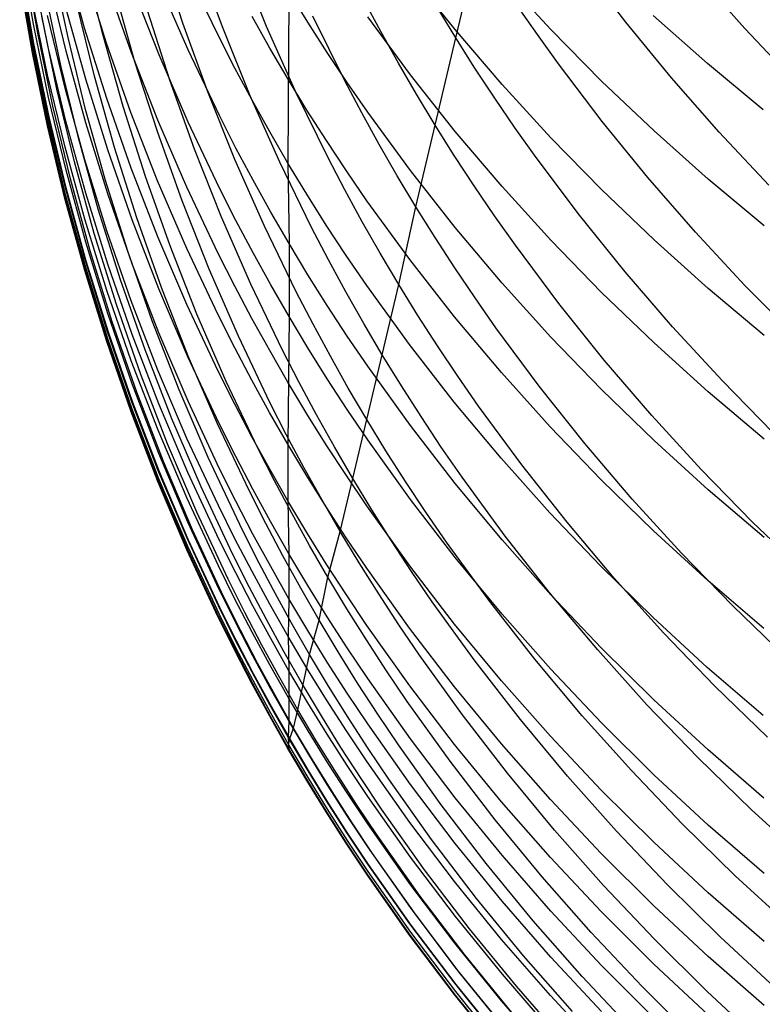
# Model space of a CAD drawing. Extents: x -383 to 1849, y -1185 to -529.
# Tile 220 of 256: x 193.56 to 198.43, y -1113.35 to -1106.9. Entities that reach past the tile are written whole.
import ezdxf

# ---------------------------------------------------------------- set-up
doc = ezdxf.new("R2010")
doc.units = 0
doc.layers.add('PREDEFINITO', color=7, linetype='CONTINUOUS')

msp = doc.modelspace()

# ---------------------------------------------------------------- linework, layer by layer
at = {"layer": 'PREDEFINITO'}
for p, q in [((193.6522, -1106.9277, 581.765), (193.5684, -1106.4439, 581.7486)), ((196.4197, -1107.0185, 545.5421), (196.5642, -1106.4101, 543.6903)), ((193.6798, -1106.9877, 570.8401), (193.5958, -1106.5052, 570.8804)), ((193.9871, -1106.9544, 592.7934), (193.8577, -1106.4879, 592.7218)), ((194.6309, -1106.923, 555.5569), (194.483, -1106.4688, 555.6624)), ((194.8942, -1106.9568, 553.5849), (194.7309, -1106.5095, 553.6964)), ((195.1803, -1106.9449, 551.6077), (195.0016, -1106.5056, 551.7247)), ((193.6457, -1107.0357, 579.9406), (193.5619, -1106.5522, 579.9338)), ((193.655, -1107.0559, 572.7129), (193.5711, -1106.5735, 572.7438)), ((193.8781, -1107.0153, 565.1694), (193.7781, -1106.54, 565.2361)), ((194.1078, -1107.0028, 561.3526), (193.9919, -1106.5341, 561.4358)), ((194.8638, -1107.0061, 602.2631), (194.6586, -1106.5776, 602.1536)), ((197.5337, -1106.9144, 541.4595), (197.2474, -1106.5402, 541.5852)), ((193.6452, -1107.1154, 576.357), (193.5614, -1106.6324, 576.3774)), ((193.6506, -1107.0969, 574.5519), (193.5666, -1106.6138, 574.5764)), ((193.6517, -1107.108, 578.1798), (193.568, -1106.6238, 578.1859)), ((193.7507, -1107.0877, 585.4379), (193.6518, -1106.608, 585.4045)), ((193.8658, -1107.1049, 589.116), (193.7516, -1106.6308, 589.0632)), ((194.1303, -1107.0527, 594.6725), (193.9855, -1106.5927, 594.5925)), ((196.4169, -1106.9641, 610.1896), (196.1233, -1106.5956, 610.0637)), ((197.0435, -1106.964, 612.2399), (196.7237, -1106.6171, 612.1137)), ((198.314, -1106.9564, 539.3635), (198.0013, -1106.602, 539.4853)), ((194.2912, -1107.1096, 596.5589), (194.1311, -1106.6565, 596.471)), ((194.4754, -1107.1305, 598.456), (194.3005, -1106.6845, 598.3604)), ((194.6656, -1107.0972, 600.3584), (194.4756, -1106.6596, 600.2556)), ((193.8315, -1107.2005, 567.043), (193.7316, -1106.724, 567.1008)), ((194.3172, -1107.1745, 559.3944), (194.1857, -1106.7112, 559.4849)), ((195.3265, -1106.7147, 606.097), (195.3198, -1107.8402, 602.4763)), ((195.4501, -1106.9158, 606.1569), (195.3265, -1106.7147, 606.097)), ((195.9287, -1106.9771, 547.587), (195.8178, -1106.7692, 547.6487)), ((193.7446, -1107.2599, 583.6022), (193.6456, -1106.7803, 583.5777)), ((193.9939, -1107.2896, 590.9867), (193.8643, -1106.8214, 590.9246)), ((194.0525, -1107.2694, 563.2251), (193.937, -1106.7986, 563.2997)), ((194.5454, -1107.2961, 557.428), (194.3984, -1106.8393, 557.5253)), ((196.4197, -1107.0185, 545.5421), (196.2973, -1106.8174, 545.6045)), ((196.9552, -1106.9972, 543.4996), (196.8212, -1106.8035, 543.5621)), ((193.8055, -1107.3555, 568.9197), (193.706, -1106.8772, 568.9686)), ((193.8586, -1107.3471, 587.2964), (193.7444, -1106.8726, 587.2537)), ((195.2004, -1107.085, 604.2344), (195.0844, -1106.8786, 604.1773)), ((195.6929, -1107.3003, 549.5106), (195.483, -1106.8767, 549.6292)), ((196.1232, -1107.2603, 608.262), (195.8434, -1106.8802, 608.1405)), ((198.0693, -1107.1865, 614.407), (197.7137, -1106.8718, 614.2854)), ((193.7511, -1107.4083, 581.7813), (193.6522, -1106.9277, 581.765)), ((194.1318, -1107.416, 592.8642), (193.9871, -1106.9544, 592.7934)), ((194.794, -1107.372, 555.4535), (194.6309, -1106.923, 555.5569)), ((195.0727, -1107.3983, 553.4757), (194.8942, -1106.9568, 553.5849)), ((195.3742, -1107.378, 551.4935), (195.1803, -1106.9449, 551.6077)), ((195.5774, -1107.1148, 606.2163), (195.4501, -1106.9158, 606.1569)), ((196.7238, -1107.3232, 610.3123), (196.4169, -1106.9641, 610.1896)), ((197.3757, -1107.3011, 612.3624), (197.0435, -1106.964, 612.2399)), ((197.8335, -1107.28, 541.3386), (197.5337, -1106.9144, 541.4595)), ((198.6394, -1107.3015, 539.2467), (198.314, -1106.9564, 539.3635)), ((193.779, -1107.467, 570.8002), (193.6798, -1106.9877, 570.8401)), ((193.9933, -1107.4868, 565.1037), (193.8781, -1107.0153, 565.1694)), ((194.239, -1107.4671, 561.2707), (194.1078, -1107.0028, 561.3526)), ((194.9721, -1107.2176, 602.3172), (194.8638, -1107.0061, 602.2631)), ((196.0435, -1107.1832, 547.5262), (195.9287, -1106.9771, 547.587)), ((196.2843, -1107.5896, 547.4074), (196.4197, -1107.0185, 545.5421)), ((196.5459, -1107.2175, 545.4807), (196.4197, -1107.0185, 545.5421)), ((197.0928, -1107.1888, 543.4382), (196.9552, -1106.9972, 543.4996)), ((193.7446, -1107.516, 579.9473), (193.6457, -1107.0357, 579.9406)), ((193.7498, -1107.5767, 574.5275), (193.6506, -1107.0969, 574.5519)), ((193.7542, -1107.5351, 572.6824), (193.655, -1107.0559, 572.7129)), ((193.8649, -1107.5635, 585.471), (193.7507, -1107.0877, 585.4379)), ((194.2904, -1107.5074, 594.7515), (194.1303, -1107.0527, 594.6725)), ((194.8708, -1107.5279, 600.4595), (194.6656, -1107.0972, 600.3584)), ((195.3203, -1107.2895, 604.291), (195.2004, -1107.085, 604.2344)), ((193.7442, -1107.5951, 576.3366), (193.6452, -1107.1154, 576.357)), ((193.7506, -1107.5888, 578.1738), (193.6517, -1107.108, 578.1798)), ((193.9952, -1107.5746, 589.1683), (193.8658, -1107.1049, 589.116)), ((194.4665, -1107.5568, 596.6456), (194.2912, -1107.1096, 596.5589)), ((194.6654, -1107.5701, 598.5501), (194.4754, -1107.1305, 598.456)), ((195.7084, -1107.3116, 606.2749), (195.5774, -1107.1148, 606.2163)), ((193.9465, -1107.6732, 566.9861), (193.8315, -1107.2005, 567.043)), ((194.4638, -1107.633, 559.3055), (194.3172, -1107.1745, 559.3944)), ((195.0842, -1107.4271, 602.3707), (194.9721, -1107.2176, 602.3172)), ((196.162, -1107.3874, 547.4663), (196.0435, -1107.1832, 547.5262)), ((196.6758, -1107.4144, 545.4204), (196.5459, -1107.2175, 545.4807)), ((197.3785, -1107.5654, 543.3186), (197.0928, -1107.1888, 543.4382)), ((198.4358, -1107.4907, 614.5245), (198.0693, -1107.1865, 614.407)), ((193.8588, -1107.7357, 583.6266), (193.7446, -1107.2599, 583.6022)), ((194.1387, -1107.7528, 591.0481), (193.9939, -1107.2896, 590.9867)), ((194.1832, -1107.7359, 563.1517), (194.0525, -1107.2694, 563.2251)), ((195.444, -1107.4917, 604.347), (195.3203, -1107.2895, 604.291)), ((196.4168, -1107.6312, 608.3806), (196.1232, -1107.2603, 608.262)), ((198.1465, -1107.6366, 541.2223), (197.8335, -1107.28, 541.3386)), ((193.9202, -1107.8301, 568.8714), (193.8055, -1107.3555, 568.9197)), ((193.988, -1107.8173, 587.3387), (193.8586, -1107.3471, 587.2964)), ((194.7075, -1107.7475, 557.3326), (194.5454, -1107.2961, 557.428)), ((195.8035, -1107.5095, 549.4525), (195.6929, -1107.3003, 549.5106)), ((195.8431, -1107.5062, 606.3329), (195.7084, -1107.3116, 606.2749)), ((197.0436, -1107.6726, 610.4316), (196.7238, -1107.3232, 610.3123)), ((197.7197, -1107.6281, 612.4814), (197.3757, -1107.3011, 612.3624)), ((193.8652, -1107.8851, 581.7974), (193.7511, -1107.4083, 581.7813)), ((194.2918, -1107.8722, 592.9341), (194.1318, -1107.416, 592.8642)), ((194.9723, -1107.8152, 555.3524), (194.794, -1107.372, 555.4535)), ((195.2663, -1107.8335, 553.3691), (195.0727, -1107.3983, 553.4757)), ((195.5832, -1107.8043, 551.3821), (195.3742, -1107.378, 551.4935)), ((196.2843, -1107.5896, 547.4074), (196.162, -1107.3874, 547.4663)), ((196.8093, -1107.6093, 545.361), (196.6758, -1107.4144, 545.4204)), ((193.8935, -1107.9423, 570.7609), (193.779, -1107.467, 570.8002)), ((194.3853, -1107.9267, 561.1902), (194.239, -1107.4671, 561.2707)), ((195.2001, -1107.6347, 602.4238), (195.0842, -1107.4271, 602.3707)), ((193.8588, -1107.9924, 579.954), (193.7446, -1107.516, 579.9473)), ((193.8685, -1108.0105, 572.6522), (193.7542, -1107.5351, 572.6824)), ((194.1237, -1107.954, 565.0389), (193.9933, -1107.4868, 565.1037)), ((194.4657, -1107.9562, 594.8294), (194.2904, -1107.5074, 594.7515)), ((194.9791, -1107.7405, 600.5094), (194.8708, -1107.5279, 600.4595)), ((195.5715, -1107.6919, 604.4023), (195.444, -1107.4917, 604.347)), ((195.9179, -1107.7167, 549.3952), (195.8035, -1107.5095, 549.4525)), ((196.1229, -1107.8886, 606.4469), (195.8431, -1107.5062, 606.3329)), ((193.8584, -1108.0709, 576.3165), (193.7442, -1107.5951, 576.3366)), ((193.8643, -1108.0527, 574.5034), (193.7498, -1107.5767, 574.5275)), ((193.8647, -1108.0658, 578.1679), (193.7506, -1107.5888, 578.1738)), ((193.9942, -1108.035, 585.5039), (193.8649, -1107.5635, 585.471)), ((194.1397, -1108.0394, 589.2201), (193.9952, -1107.5746, 589.1683)), ((194.657, -1107.9975, 596.731), (194.4665, -1107.5568, 596.6456)), ((194.8707, -1108.0027, 598.6428), (194.6654, -1107.5701, 598.5501)), ((196.1581, -1108.1254, 549.2832), (196.2843, -1107.5896, 547.4074)), ((196.4104, -1107.7897, 547.3493), (196.2843, -1107.5896, 547.4074)), ((196.9464, -1107.8021, 545.3027), (196.8093, -1107.6093, 545.361)), ((197.6778, -1107.9333, 543.2035), (197.3785, -1107.5654, 543.3186)), ((194.0768, -1108.1416, 566.93), (193.9465, -1107.6732, 566.9861)), ((194.6256, -1108.0861, 559.2183), (194.4638, -1107.633, 559.3055)), ((195.3198, -1107.8402, 602.4763), (195.2001, -1107.6347, 602.4238)), ((196.7237, -1107.9926, 608.4961), (196.4168, -1107.6312, 608.3806)), ((197.3757, -1108.0122, 610.5476), (197.0436, -1107.6726, 610.4316)), ((198.0751, -1107.9448, 612.5965), (197.7197, -1107.6281, 612.4814)), ((198.4722, -1107.984, 541.1109), (198.1465, -1107.6366, 541.2223)), ((193.9883, -1108.2071, 583.6508), (193.8588, -1107.7357, 583.6266)), ((194.3292, -1108.1975, 563.0796), (194.1832, -1107.7359, 563.1517)), ((195.0912, -1107.9511, 600.5588), (194.9791, -1107.7405, 600.5094)), ((195.7026, -1107.8898, 604.4571), (195.5715, -1107.6919, 604.4023)), ((196.0361, -1107.9221, 549.3387), (195.9179, -1107.7167, 549.3952)), ((194.2987, -1108.2106, 591.1088), (194.1387, -1107.7528, 591.0481)), ((194.8848, -1108.193, 557.2393), (194.7075, -1107.7475, 557.3326)), ((195.6933, -1108.0147, 551.3275), (195.5832, -1107.8043, 551.3821)), ((196.5402, -1107.9878, 547.2922), (196.4104, -1107.7897, 547.3493)), ((197.2311, -1108.1811, 545.1891), (196.9464, -1107.8021, 545.3027)), ((194.0501, -1108.3002, 568.8239), (193.9202, -1107.8301, 568.8714)), ((194.1327, -1108.2825, 587.3805), (193.988, -1107.8173, 587.3387)), ((194.467, -1108.3225, 593.0032), (194.2918, -1107.8722, 592.9341)), ((195.1657, -1108.2521, 555.2535), (194.9723, -1107.8152, 555.3524)), ((195.4751, -1108.2619, 553.2652), (195.2663, -1107.8335, 553.3691)), ((195.4433, -1108.0436, 602.5283), (195.3198, -1107.8402, 602.4763)), ((195.3198, -1107.8402, 602.4763), (195.3268, -1108.3662, 600.6563)), ((193.9946, -1108.3574, 581.8133), (193.8652, -1107.8851, 581.7974)), ((194.5468, -1108.3809, 561.1113), (194.3853, -1107.9267, 561.1902)), ((195.8374, -1108.0856, 604.5113), (195.7026, -1107.8898, 604.4571)), ((196.1581, -1108.1254, 549.2832), (196.0361, -1107.9221, 549.3387)), ((196.4166, -1108.2618, 606.5582), (196.1229, -1107.8886, 606.4469)), ((197.9903, -1108.2922, 543.0928), (197.6778, -1107.9333, 543.2035)), ((193.9883, -1108.4644, 579.9605), (193.8588, -1107.9924, 579.954)), ((194.0231, -1108.4133, 570.7221), (193.8935, -1107.9423, 570.7609)), ((194.2692, -1108.4164, 564.9753), (194.1237, -1107.954, 565.0389)), ((194.6562, -1108.3985, 594.9063), (194.4657, -1107.9562, 594.8294)), ((194.8628, -1108.4313, 596.8151), (194.657, -1107.9975, 596.731)), ((195.2071, -1108.1597, 600.6078), (195.0912, -1107.9511, 600.5588)), ((196.6736, -1108.1838, 547.2361), (196.5402, -1107.9878, 547.2922)), ((197.0434, -1108.3444, 608.6086), (196.7237, -1107.9926, 608.4961)), ((198.4415, -1108.2509, 612.7078), (198.0751, -1107.9448, 612.5965)), ((193.9939, -1108.5242, 574.4796), (193.8643, -1108.0527, 574.5034)), ((193.9941, -1108.5384, 578.162), (193.8647, -1108.0658, 578.1679)), ((193.9981, -1108.4816, 572.6224), (193.8685, -1108.0105, 572.6522)), ((194.1389, -1108.5015, 585.5363), (193.9942, -1108.035, 585.5039)), ((194.2995, -1108.4987, 589.2712), (194.1397, -1108.0394, 589.2201)), ((194.979, -1108.2161, 598.6885), (194.8707, -1108.0027, 598.6428)), ((195.5706, -1108.2448, 602.5797), (195.4433, -1108.0436, 602.5283)), ((195.8072, -1108.2233, 551.2737), (195.6933, -1108.0147, 551.3275)), ((197.7196, -1108.3415, 610.6601), (197.3757, -1108.0122, 610.5476)), ((193.9878, -1108.5424, 576.2966), (193.8584, -1108.0709, 576.3165)), ((194.8025, -1108.5334, 559.1329), (194.6256, -1108.0861, 559.2183)), ((196.1177, -1108.4703, 604.6177), (195.8374, -1108.0856, 604.5113)), ((196.0464, -1108.6344, 551.1685), (196.1581, -1108.1254, 549.2832)), ((196.2838, -1108.3267, 549.2285), (196.1581, -1108.1254, 549.2832)), ((194.2224, -1108.6051, 566.8748), (194.0768, -1108.1416, 566.93)), ((195.0773, -1108.6322, 557.1481), (194.8848, -1108.193, 557.2393)), ((195.3268, -1108.3662, 600.6563), (195.2071, -1108.1597, 600.6078)), ((196.8107, -1108.3776, 547.181), (196.6736, -1108.1838, 547.2361)), ((197.5294, -1108.5513, 545.0798), (197.2311, -1108.1811, 545.1891)), ((194.133, -1108.6736, 583.6747), (193.9883, -1108.2071, 583.6508)), ((194.4738, -1108.6625, 591.1687), (194.2987, -1108.2106, 591.1088)), ((194.4903, -1108.6537, 563.0088), (194.3292, -1108.1975, 563.0796)), ((195.0911, -1108.4277, 598.7338), (194.979, -1108.2161, 598.6885)), ((195.3743, -1108.6821, 555.1571), (195.1657, -1108.2521, 555.2535)), ((195.7016, -1108.4439, 602.6306), (195.5706, -1108.2448, 602.5797)), ((195.925, -1108.4299, 551.2207), (195.8072, -1108.2233, 551.2737)), ((194.1952, -1108.7654, 568.7771), (194.0501, -1108.3002, 568.8239)), ((194.2926, -1108.7423, 587.4219), (194.1327, -1108.2825, 587.3805)), ((194.6574, -1108.7663, 593.0712), (194.467, -1108.3225, 593.0032)), ((195.5851, -1108.4734, 553.2142), (195.4751, -1108.2619, 553.2652)), ((196.7235, -1108.6255, 606.6666), (196.4166, -1108.2618, 606.5582)), ((198.3154, -1108.6417, 542.9867), (197.9903, -1108.2922, 543.0928)), ((194.1392, -1108.8247, 581.8291), (193.9946, -1108.3574, 581.8133)), ((194.7235, -1108.8293, 561.034), (194.5468, -1108.3809, 561.1113)), ((195.4503, -1108.5706, 600.7043), (195.3268, -1108.3662, 600.6563)), ((195.3268, -1108.3662, 600.6563), (195.3268, -1108.8446, 598.8232)), ((196.4133, -1108.526, 549.1747), (196.2838, -1108.3267, 549.2285)), ((197.0953, -1108.7588, 547.0736), (196.8107, -1108.3776, 547.181)), ((197.3755, -1108.6862, 608.7178), (197.0434, -1108.3444, 608.6086)), ((198.075, -1108.6605, 610.769), (197.7196, -1108.3415, 610.6601)), ((194.168, -1108.8794, 570.6839), (194.0231, -1108.4133, 570.7221)), ((194.43, -1108.8734, 564.9128), (194.2692, -1108.4164, 564.9753)), ((194.862, -1108.8337, 594.9819), (194.6562, -1108.3985, 594.9063)), ((194.9714, -1108.6454, 596.8567), (194.8628, -1108.4313, 596.8151)), ((195.207, -1108.6372, 598.7787), (195.0911, -1108.4277, 598.7338)), ((195.8361, -1108.6407, 602.6809), (195.7016, -1108.4439, 602.6306)), ((196.0464, -1108.6344, 551.1685), (195.925, -1108.4299, 551.2207)), ((194.133, -1108.9315, 579.9671), (193.9883, -1108.4644, 579.9605)), ((194.1429, -1108.9477, 572.593), (193.9981, -1108.4816, 572.6224)), ((194.2987, -1108.9624, 585.5684), (194.1389, -1108.5015, 585.5363)), ((194.4745, -1108.952, 589.3217), (194.2995, -1108.4987, 589.2712)), ((195.699, -1108.6829, 553.164), (195.5851, -1108.4734, 553.2142)), ((196.4118, -1108.8457, 604.7216), (196.1177, -1108.4703, 604.6177)), ((194.1325, -1109.009, 576.2768), (193.9878, -1108.5424, 576.2966)), ((194.1388, -1108.9908, 574.456), (193.9939, -1108.5242, 574.4796)), ((194.1387, -1109.006, 578.1562), (193.9941, -1108.5384, 578.162)), ((194.9947, -1108.9742, 559.0494), (194.8025, -1108.5334, 559.1329)), ((195.5775, -1108.7728, 600.7517), (195.4503, -1108.5706, 600.7043)), ((196.5464, -1108.723, 549.1218), (196.4133, -1108.526, 549.1747)), ((197.8409, -1108.9123, 544.9746), (197.5294, -1108.5513, 545.0798)), ((194.3831, -1109.0632, 566.8206), (194.2224, -1108.6051, 566.8748)), ((195.0838, -1108.8575, 596.8978), (194.9714, -1108.6454, 596.8567)), ((195.2848, -1109.0644, 557.0591), (195.0773, -1108.6322, 557.1481)), ((195.3268, -1108.8446, 598.8232), (195.207, -1108.6372, 598.7787)), ((196.116, -1109.0275, 602.7798), (195.8361, -1108.6407, 602.6809)), ((195.9381, -1109.096, 553.0658), (196.0464, -1108.6344, 551.1685)), ((196.1717, -1108.8369, 551.1172), (196.0464, -1108.6344, 551.1685)), ((197.0433, -1108.9794, 606.7721), (196.7235, -1108.6255, 606.6666)), ((198.6527, -1108.9816, 542.8852), (198.3154, -1108.6417, 542.9867)), ((194.2929, -1109.1346, 583.6983), (194.133, -1108.6736, 583.6747)), ((194.6642, -1109.1077, 591.2278), (194.4738, -1108.6625, 591.1687)), ((194.6667, -1109.104, 562.9394), (194.4903, -1108.6537, 563.0088)), ((195.4843, -1108.8944, 555.1099), (195.3743, -1108.6821, 555.1571)), ((195.8166, -1108.8905, 553.1146), (195.699, -1108.6829, 553.164)), ((197.7194, -1109.0177, 608.8238), (197.3755, -1108.6862, 608.7178)), ((198.4413, -1108.9687, 610.8743), (198.075, -1108.6605, 610.769)), ((194.3556, -1109.2252, 568.7311), (194.1952, -1108.7654, 568.7771)), ((194.4677, -1109.196, 587.4627), (194.2926, -1108.7423, 587.4219)), ((194.8631, -1109.203, 593.1382), (194.6574, -1108.7663, 593.0712)), ((195.7084, -1108.9727, 600.7987), (195.5775, -1108.7728, 600.7517)), ((196.6832, -1108.918, 549.0698), (196.5464, -1108.723, 549.1218)), ((197.3936, -1109.1309, 546.9701), (197.0953, -1108.7588, 547.0736)), ((194.2989, -1109.2866, 581.8448), (194.1392, -1108.8247, 581.8291)), ((194.9154, -1109.2712, 560.9584), (194.7235, -1108.8293, 561.034)), ((194.9707, -1109.0486, 595.0192), (194.862, -1108.8337, 594.9819)), ((196.3006, -1109.0373, 551.0667), (196.1717, -1108.8369, 551.1172)), ((194.3282, -1109.3399, 570.6463), (194.168, -1108.8794, 570.6839)), ((194.606, -1109.3244, 564.8516), (194.43, -1108.8734, 564.9128)), ((195.2, -1109.0676, 596.9385), (195.0838, -1108.8575, 596.8978)), ((195.3268, -1108.8446, 598.8232), (195.3194, -1109.6811, 595.1291)), ((195.4503, -1109.0498, 598.8671), (195.3268, -1108.8446, 598.8232)), ((195.5981, -1109.1047, 555.0633), (195.4843, -1108.8944, 555.1099)), ((195.9381, -1109.096, 553.0658), (195.8166, -1108.8905, 553.1146)), ((196.7192, -1109.2117, 604.8229), (196.4118, -1108.8457, 604.7216)), ((194.2929, -1109.3931, 579.9735), (194.133, -1108.9315, 579.9671)), ((194.3029, -1109.4083, 572.5641), (194.1429, -1108.9477, 572.593)), ((194.4738, -1109.4174, 585.6001), (194.2987, -1108.9624, 585.5684)), ((194.6647, -1109.3987, 589.3715), (194.4745, -1108.952, 589.3217)), ((196.9672, -1109.3012, 548.9686), (196.6832, -1108.918, 549.0698)), ((198.165, -1109.2639, 544.8738), (197.8409, -1108.9123, 544.9746)), ((194.2924, -1109.4701, 576.2573), (194.1325, -1109.009, 576.2768)), ((194.2985, -1109.4681, 578.1504), (194.1387, -1109.006, 578.1562)), ((194.2989, -1109.452, 574.4328), (194.1388, -1108.9908, 574.456)), ((195.2019, -1109.408, 558.968), (194.9947, -1108.9742, 559.0494)), ((195.8429, -1109.1705, 600.8451), (195.7084, -1108.9727, 600.7987)), ((196.4096, -1109.405, 602.8763), (196.116, -1109.0275, 602.7798)), ((197.3755, -1109.3232, 606.8746), (197.0433, -1108.9794, 606.7721)), ((198.0748, -1109.3387, 608.9264), (197.7194, -1109.0177, 608.8238)), ((194.5591, -1109.5154, 566.7675), (194.3831, -1109.0632, 566.8206)), ((195.0831, -1109.2615, 595.0562), (194.9707, -1109.0486, 595.0192)), ((195.32, -1109.2757, 596.9789), (195.2, -1109.0676, 596.9385)), ((195.3943, -1109.2777, 557.0155), (195.2848, -1109.0644, 557.0591)), ((195.5775, -1109.2529, 598.9106), (195.4503, -1109.0498, 598.8671)), ((195.8369, -1109.5194, 554.9723), (195.9381, -1109.096, 553.0658)), ((196.0633, -1109.2994, 553.0179), (195.9381, -1109.096, 553.0658)), ((196.4332, -1109.2355, 551.017), (196.3006, -1109.0373, 551.0667)), ((194.4681, -1109.5896, 583.7216), (194.2929, -1109.1346, 583.6983)), ((194.8697, -1109.5459, 591.2859), (194.6642, -1109.1077, 591.2278)), ((194.8582, -1109.5478, 562.8716), (194.6667, -1109.104, 562.9394)), ((195.7156, -1109.3131, 555.0174), (195.5981, -1109.1047, 555.0633)), ((197.7051, -1109.4939, 546.8707), (197.3936, -1109.1309, 546.9701)), ((194.5311, -1109.6789, 568.686), (194.3556, -1109.2252, 568.7311)), ((194.6581, -1109.6433, 587.5029), (194.4677, -1109.196, 587.4627)), ((194.9716, -1109.4186, 593.1713), (194.8631, -1109.203, 593.1382)), ((196.1226, -1109.559, 600.9363), (195.8429, -1109.1705, 600.8451)), ((197.0395, -1109.5678, 604.9214), (196.7192, -1109.2117, 604.8229)), ((194.4739, -1109.7424, 581.8602), (194.2989, -1109.2866, 581.8448)), ((195.1225, -1109.7062, 560.8846), (194.9154, -1109.2712, 560.9584)), ((195.1993, -1109.4724, 595.0928), (195.0831, -1109.2615, 595.0562)), ((195.4439, -1109.4816, 597.0188), (195.32, -1109.2757, 596.9789)), ((195.5076, -1109.4891, 556.9725), (195.3943, -1109.2777, 557.0155)), ((195.7085, -1109.4537, 598.9536), (195.5775, -1109.2529, 598.9106)), ((196.5695, -1109.4315, 550.9682), (196.4332, -1109.2355, 551.017)), ((198.5013, -1109.6059, 544.7773), (198.165, -1109.2639, 544.8738)), ((194.5035, -1109.7944, 570.6094), (194.3282, -1109.3399, 570.6463)), ((194.7971, -1109.769, 564.7917), (194.606, -1109.3244, 564.8516)), ((195.8369, -1109.5194, 554.9723), (195.7156, -1109.3131, 555.0174)), ((196.1922, -1109.5007, 552.9707), (196.0633, -1109.2994, 553.0179)), ((197.2649, -1109.6755, 548.8711), (196.9672, -1109.3012, 548.9686)), ((197.7195, -1109.6568, 606.974), (197.3755, -1109.3232, 606.8746)), ((198.4411, -1109.649, 609.0256), (198.0748, -1109.3387, 608.9264)), ((194.468, -1109.8488, 579.9799), (194.2929, -1109.3931, 579.9735)), ((194.4782, -1109.863, 572.5356), (194.3029, -1109.4083, 572.5641)), ((194.6641, -1109.8657, 585.6314), (194.4738, -1109.4174, 585.6001)), ((194.87, -1109.8382, 589.4204), (194.6647, -1109.3987, 589.3715)), ((195.084, -1109.6322, 593.204), (194.9716, -1109.4186, 593.1713)), ((195.3112, -1109.6222, 558.9281), (195.2019, -1109.408, 558.968)), ((196.7166, -1109.7729, 602.9704), (196.4096, -1109.405, 602.8763)), ((194.4674, -1109.9252, 576.2381), (194.2924, -1109.4701, 576.2573)), ((194.4736, -1109.9241, 578.1447), (194.2985, -1109.4681, 578.1504)), ((194.4742, -1109.9071, 574.4099), (194.2989, -1109.452, 574.4328)), ((195.3194, -1109.6811, 595.1291), (195.1993, -1109.4724, 595.0928)), ((195.5714, -1109.6853, 597.0583), (195.4439, -1109.4816, 597.0188)), ((195.8431, -1109.6523, 598.9962), (195.7085, -1109.4537, 598.9536)), ((196.8524, -1109.8168, 550.8731), (196.5695, -1109.4315, 550.9682)), ((194.7503, -1109.961, 566.7155), (194.5591, -1109.5154, 566.7675)), ((195.065, -1109.9845, 562.8055), (194.8582, -1109.5478, 562.8716)), ((194.9782, -1109.7622, 591.3145), (194.8697, -1109.5459, 591.2859)), ((195.6246, -1109.6985, 556.9302), (195.5076, -1109.4891, 556.9725)), ((195.7454, -1109.9059, 556.8884), (195.8369, -1109.5194, 554.9723)), ((195.9621, -1109.7236, 554.9278), (195.8369, -1109.5194, 554.9723)), ((196.3248, -1109.6998, 552.9244), (196.1922, -1109.5007, 552.9707)), ((198.0293, -1109.8474, 546.7753), (197.7051, -1109.4939, 546.8707)), ((194.6585, -1110.038, 583.7446), (194.4681, -1109.5896, 583.7216)), ((196.4161, -1109.9382, 601.0254), (196.1226, -1109.559, 600.9363)), ((197.3722, -1109.9139, 605.0172), (197.0395, -1109.5678, 604.9214)), ((194.7219, -1110.126, 568.6419), (194.5311, -1109.6789, 568.686)), ((194.8637, -1110.0834, 587.5425), (194.6581, -1109.6433, 587.5029)), ((195.2001, -1109.8438, 593.2365), (195.084, -1109.6322, 593.204)), ((195.4243, -1109.8343, 558.8888), (195.3112, -1109.6222, 558.9281)), ((196.1228, -1110.0426, 599.0798), (195.8431, -1109.6523, 598.9962)), ((197.5758, -1110.0404, 548.7773), (197.2649, -1109.6755, 548.8711)), ((198.0749, -1109.9798, 607.0703), (197.7195, -1109.6568, 606.974)), ((194.6641, -1110.1916, 581.8753), (194.4739, -1109.7424, 581.8602)), ((195.2317, -1109.9209, 560.8485), (195.1225, -1109.7062, 560.8846)), ((195.4432, -1109.8878, 595.165), (195.3194, -1109.6811, 595.1291)), ((195.3194, -1109.6811, 595.1291), (195.3201, -1110.0533, 593.2686)), ((195.7027, -1109.8868, 597.0974), (195.5714, -1109.6853, 597.0583)), ((195.7454, -1109.9059, 556.8884), (195.6246, -1109.6985, 556.9302)), ((196.0909, -1109.9256, 554.884), (195.9621, -1109.7236, 554.9278)), ((196.461, -1109.8967, 552.8788), (196.3248, -1109.6998, 552.9244)), ((194.6941, -1110.2423, 570.5732), (194.5035, -1109.7944, 570.6094)), ((195.0035, -1110.2066, 564.7333), (194.7971, -1109.769, 564.7917)), ((195.0904, -1109.9765, 591.343), (194.9782, -1109.7622, 591.3145)), ((197.0364, -1110.131, 603.0619), (196.7166, -1109.7729, 602.9704)), ((194.6584, -1110.2978, 579.9861), (194.468, -1109.8488, 579.9799)), ((194.6686, -1110.3111, 572.5077), (194.4782, -1109.863, 572.5356)), ((194.8697, -1110.3069, 585.6621), (194.6641, -1109.8657, 585.6314)), ((194.9784, -1110.0552, 589.4446), (194.87, -1109.8382, 589.4204)), ((195.3201, -1110.0533, 593.2686), (195.2001, -1109.8438, 593.2365)), ((195.5412, -1110.0445, 558.85), (195.4243, -1109.8343, 558.8888)), ((197.1491, -1110.1929, 550.7815), (196.8524, -1109.8168, 550.8731)), ((198.3657, -1110.1911, 546.684), (198.0293, -1109.8474, 546.7753)), ((194.6577, -1110.3737, 576.2191), (194.4674, -1109.9252, 576.2381)), ((194.6639, -1110.3735, 578.1391), (194.4736, -1109.9241, 578.1447)), ((194.6648, -1110.3556, 574.3874), (194.4742, -1109.9071, 574.4099)), ((195.3447, -1110.1337, 560.8128), (195.2317, -1109.9209, 560.8485)), ((195.5709, -1110.0922, 595.2005), (195.4432, -1109.8878, 595.165)), ((195.6619, -1110.2526, 558.8118), (195.7454, -1109.9059, 556.8884)), ((195.8376, -1110.0861, 597.136), (195.7027, -1109.8868, 597.0974)), ((195.87, -1110.1111, 556.8474), (195.7454, -1109.9059, 556.8884)), ((196.2234, -1110.1255, 554.841), (196.0909, -1109.9256, 554.884)), ((196.744, -1110.2837, 552.79), (196.461, -1109.8967, 552.8788)), ((197.7168, -1110.2496, 605.1101), (197.3722, -1109.9139, 605.0172)), ((194.9567, -1110.3996, 566.6647), (194.7503, -1109.961, 566.7155)), ((195.1741, -1110.2, 562.773), (195.065, -1109.9845, 562.8055)), ((195.2065, -1110.1887, 591.3711), (195.0904, -1109.9765, 591.343)), ((196.7229, -1110.3077, 601.1121), (196.4161, -1109.9382, 601.0254)), ((198.4413, -1110.292, 607.1634), (198.0749, -1109.9798, 607.0703)), ((194.8641, -1110.4793, 583.7672), (194.6585, -1110.038, 583.7446)), ((195.0906, -1110.2701, 589.4685), (194.9784, -1110.0552, 589.4446)), ((195.4439, -1110.2607, 593.3004), (195.3201, -1110.0533, 593.2686)), ((195.3201, -1110.0533, 593.2686), (195.3263, -1110.3989, 591.399)), ((195.6619, -1110.2526, 558.8118), (195.5412, -1110.0445, 558.85)), ((196.4164, -1110.4234, 599.1614), (196.1228, -1110.0426, 599.0798)), ((197.8995, -1110.3958, 548.6873), (197.5758, -1110.0404, 548.7773)), ((194.928, -1110.566, 568.5988), (194.7219, -1110.126, 568.6419)), ((194.9723, -1110.3007, 587.562), (194.8637, -1110.0834, 587.5425)), ((195.7022, -1110.2945, 595.2357), (195.5709, -1110.0922, 595.2005)), ((196.1181, -1110.4777, 597.212), (195.8376, -1110.0861, 597.136)), ((195.9984, -1110.3141, 556.807), (195.87, -1110.1111, 556.8474)), ((196.3595, -1110.3231, 554.7987), (196.2234, -1110.1255, 554.841)), ((194.8695, -1110.6336, 581.8903), (194.6641, -1110.1916, 581.8753)), ((195.3263, -1110.3989, 591.399), (195.2065, -1110.1887, 591.3711)), ((195.4615, -1110.3445, 560.7777), (195.3447, -1110.1337, 560.8128)), ((197.3686, -1110.4789, 603.1509), (197.0364, -1110.131, 603.0619)), ((197.4589, -1110.5596, 550.6935), (197.1491, -1110.1929, 550.7815)), ((198.7139, -1110.5248, 546.5969), (198.3657, -1110.1911, 546.684)), ((194.8999, -1110.6831, 570.5379), (194.6941, -1110.2423, 570.5732)), ((195.1124, -1110.4226, 564.7046), (195.0035, -1110.2066, 564.7333)), ((195.2869, -1110.4136, 562.741), (195.1741, -1110.2, 562.773)), ((195.5821, -1110.5532, 560.7431), (195.6619, -1110.2526, 558.8118)), ((195.7864, -1110.4586, 558.7742), (195.6619, -1110.2526, 558.8118)), ((198.0729, -1110.5748, 605.2001), (197.7168, -1110.2496, 605.1101)), ((194.8641, -1110.7397, 579.9923), (194.6584, -1110.2978, 579.9861)), ((194.8742, -1110.7521, 572.4803), (194.6686, -1110.3111, 572.5077)), ((194.9782, -1110.5246, 585.6773), (194.8697, -1110.3069, 585.6621)), ((195.0846, -1110.516, 587.5814), (194.9723, -1110.3007, 587.562)), ((195.2066, -1110.483, 589.4922), (195.0906, -1110.2701, 589.4685)), ((195.5714, -1110.4658, 593.3318), (195.4439, -1110.2607, 593.3004)), ((195.8371, -1110.4944, 595.2704), (195.7022, -1110.2945, 595.2357)), ((196.1304, -1110.5149, 556.7672), (195.9984, -1110.3141, 556.807)), ((196.6423, -1110.7116, 554.7163), (196.3595, -1110.3231, 554.7987)), ((197.0425, -1110.6673, 601.1965), (196.7229, -1110.3077, 601.1121)), ((197.0407, -1110.6615, 552.7045), (196.744, -1110.2837, 552.79)), ((194.8632, -1110.8151, 576.2005), (194.6577, -1110.3737, 576.2191)), ((194.8694, -1110.8158, 578.1336), (194.6639, -1110.3735, 578.1391)), ((194.8706, -1110.7969, 574.3653), (194.6648, -1110.3556, 574.3874)), ((195.5821, -1110.5532, 560.7431), (195.4615, -1110.3445, 560.7777)), ((195.0656, -1110.6162, 566.6398), (194.9567, -1110.3996, 566.6647)), ((195.225, -1110.6366, 564.6763), (195.1124, -1110.4226, 564.7046)), ((195.4036, -1110.6252, 562.7095), (195.2869, -1110.4136, 562.741)), ((195.45, -1110.6068, 591.4265), (195.3263, -1110.3989, 591.399)), ((195.3263, -1110.3989, 591.399), (195.3264, -1110.6938, 589.5157)), ((196.7232, -1110.7945, 599.2409), (196.4164, -1110.4234, 599.1614)), ((198.2354, -1110.7413, 548.6013), (197.8995, -1110.3958, 548.6873)), ((194.9727, -1110.6971, 583.7783), (194.8641, -1110.4793, 583.7672)), ((195.2008, -1110.7292, 587.6006), (195.0846, -1110.516, 587.5814)), ((195.3264, -1110.6938, 589.5157), (195.2066, -1110.483, 589.4922)), ((195.7027, -1110.6687, 593.363), (195.5714, -1110.4658, 593.3318)), ((195.9145, -1110.6623, 558.7372), (195.7864, -1110.4586, 558.7742)), ((196.1176, -1110.8875, 595.3387), (195.8371, -1110.4944, 595.2704)), ((196.4124, -1110.8599, 597.2861), (196.1181, -1110.4777, 597.212)), ((196.266, -1110.7135, 556.7281), (196.1304, -1110.5149, 556.7672)), ((197.7127, -1110.8165, 603.2372), (197.3686, -1110.4789, 603.1509)), ((195.0367, -1110.7831, 568.5776), (194.928, -1110.566, 568.5988)), ((195.0905, -1110.7404, 585.6923), (194.9782, -1110.5246, 585.6773)), ((195.5241, -1110.8346, 562.6784), (195.5821, -1110.5532, 560.7431)), ((195.7065, -1110.7597, 560.709), (195.5821, -1110.5532, 560.7431)), ((197.7815, -1110.9167, 550.609), (197.4589, -1110.5596, 550.6935)), ((198.4399, -1110.8891, 605.2871), (198.0729, -1110.5748, 605.2001)), ((194.9779, -1110.8517, 581.8976), (194.8695, -1110.6336, 581.8903)), ((195.1784, -1110.8307, 566.6152), (195.0656, -1110.6162, 566.6398)), ((195.3415, -1110.8486, 564.6484), (195.225, -1110.6366, 564.6763)), ((195.5241, -1110.8346, 562.6784), (195.4036, -1110.6252, 562.7095)), ((195.5773, -1110.8125, 591.4538), (195.45, -1110.6068, 591.4265)), ((195.0085, -1110.9006, 570.5205), (194.8999, -1110.6831, 570.5379)), ((195.085, -1110.9129, 583.7894), (194.9727, -1110.6971, 583.7783)), ((195.3264, -1110.6938, 589.5157), (195.3207, -1110.9403, 587.6196)), ((195.45, -1110.9024, 589.539), (195.3264, -1110.6938, 589.5157)), ((195.8375, -1110.8694, 593.3937), (195.7027, -1110.6687, 593.363)), ((196.0464, -1110.8639, 558.7008), (195.9145, -1110.6623, 558.7372)), ((197.3507, -1111.0297, 552.6222), (197.0407, -1110.6615, 552.7045)), ((197.3745, -1111.0168, 601.2786), (197.0425, -1110.6673, 601.1965)), ((194.9726, -1110.9578, 579.9953), (194.8641, -1110.7397, 579.9923)), ((194.9828, -1110.9697, 572.4669), (194.8742, -1110.7521, 572.4803)), ((195.2066, -1110.954, 585.7072), (195.0905, -1110.7404, 585.6923)), ((195.3207, -1110.9403, 587.6196), (195.2008, -1110.7292, 587.6006)), ((195.8346, -1110.9641, 560.6754), (195.7065, -1110.7597, 560.709)), ((196.5477, -1111.1038, 556.652), (196.266, -1110.7135, 556.7281)), ((196.9388, -1111.0909, 554.637), (196.6423, -1110.7116, 554.7163)), ((198.5831, -1111.0767, 548.5191), (198.2354, -1110.7413, 548.6013)), ((194.9717, -1111.033, 576.1913), (194.8632, -1110.8151, 576.2005)), ((194.9779, -1111.034, 578.1308), (194.8694, -1110.8158, 578.1336)), ((194.9792, -1111.0147, 574.3544), (194.8706, -1110.7969, 574.3653)), ((195.1492, -1110.9983, 568.5567), (195.0367, -1110.7831, 568.5776)), ((195.2949, -1111.0432, 566.591), (195.1784, -1110.8307, 566.6152)), ((195.4618, -1111.0585, 564.6209), (195.5241, -1110.8346, 562.6784)), ((195.6484, -1111.0419, 562.6478), (195.5241, -1110.8346, 562.6784)), ((195.7084, -1111.016, 591.4808), (195.5773, -1110.8125, 591.4538)), ((197.0429, -1111.1557, 599.3182), (196.7232, -1110.7945, 599.2409)), ((198.0682, -1111.1435, 603.3208), (197.7127, -1110.8165, 603.2372)), ((195.0901, -1111.0679, 581.905), (194.9779, -1110.8517, 581.8976)), ((195.1209, -1111.1162, 570.5033), (195.0085, -1110.9006, 570.5205)), ((195.4618, -1111.0585, 564.6209), (195.3415, -1110.8486, 564.6484)), ((195.5773, -1111.1087, 589.5619), (195.45, -1110.9024, 589.539)), ((196.1179, -1111.2638, 593.4542), (195.8375, -1110.8694, 593.3937)), ((196.1818, -1111.0632, 558.665), (196.0464, -1110.8639, 558.7008)), ((196.412, -1111.271, 595.4053), (196.1176, -1110.8875, 595.3387)), ((196.72, -1111.2325, 597.3583), (196.4124, -1110.8599, 597.2861)), ((195.0849, -1111.174, 579.9984), (194.9726, -1110.9578, 579.9953)), ((195.2012, -1111.1267, 583.8004), (195.085, -1110.9129, 583.7894)), ((195.3266, -1111.1656, 585.7219), (195.2066, -1110.954, 585.7072)), ((195.4445, -1111.1493, 587.6384), (195.3207, -1110.9403, 587.6196)), ((195.3207, -1110.9403, 587.6196), (195.3266, -1111.1656, 585.7219)), ((195.9663, -1111.1663, 560.6424), (195.8346, -1110.9641, 560.6754)), ((198.1163, -1111.2637, 550.5281), (197.7815, -1110.9167, 550.609)), ((195.0839, -1111.2489, 576.1822), (194.9717, -1111.033, 576.1913)), ((195.0902, -1111.2503, 578.1281), (194.9779, -1111.034, 578.1308)), ((195.0915, -1111.2306, 574.3436), (194.9792, -1111.0147, 574.3544)), ((195.0951, -1111.1854, 572.4536), (194.9828, -1110.9697, 572.4669)), ((195.2656, -1111.2114, 568.5361), (195.1492, -1110.9983, 568.5567)), ((195.843, -1111.2173, 591.5075), (195.7084, -1111.016, 591.4808)), ((197.6733, -1111.3882, 552.5433), (197.3507, -1111.0297, 552.6222)), ((197.7183, -1111.3557, 601.3581), (197.3745, -1111.0168, 601.2786)), ((195.2061, -1111.2819, 581.9122), (195.0901, -1111.0679, 581.905)), ((195.4152, -1111.2536, 566.5671), (195.2949, -1111.0432, 566.591)), ((195.3857, -1111.4224, 568.5157), (195.4618, -1111.0585, 564.6209)), ((195.5858, -1111.2663, 564.5938), (195.4618, -1111.0585, 564.6209)), ((195.7764, -1111.247, 562.6176), (195.6484, -1111.0419, 562.6478)), ((196.4633, -1111.4549, 558.5953), (196.1818, -1111.0632, 558.665)), ((197.2485, -1111.4606, 554.5606), (196.9388, -1111.0909, 554.637)), ((195.2372, -1111.3296, 570.4864), (195.1209, -1111.1162, 570.5033)), ((195.3212, -1111.3384, 583.8112), (195.2012, -1111.1267, 583.8004)), ((195.572, -1111.356, 587.657), (195.4445, -1111.1493, 587.6384)), ((195.7083, -1111.3128, 589.5847), (195.5773, -1111.1087, 589.5619)), ((196.8432, -1111.4848, 556.5786), (196.5477, -1111.1038, 556.652)), ((197.3749, -1111.5066, 599.3934), (197.0429, -1111.1557, 599.3182)), ((198.4347, -1111.4596, 603.4016), (198.0682, -1111.1435, 603.3208)), ((195.2011, -1111.3881, 580.0013), (195.0849, -1111.174, 579.9984)), ((195.2112, -1111.3991, 572.4404), (195.0951, -1111.1854, 572.4536)), ((195.3857, -1111.4224, 568.5157), (195.2656, -1111.2114, 568.5361)), ((195.3266, -1111.1656, 585.7219), (195.3259, -1111.4939, 581.9193)), ((195.4503, -1111.375, 585.7365), (195.3266, -1111.1656, 585.7219)), ((196.123, -1111.6127, 591.5599), (195.843, -1111.2173, 591.5075)), ((196.1017, -1111.3662, 560.6099), (195.9663, -1111.1663, 560.6424)), ((195.2, -1111.4627, 576.1732), (195.0839, -1111.2489, 576.1822)), ((195.2063, -1111.4645, 578.1255), (195.0902, -1111.2503, 578.1281)), ((195.2077, -1111.4444, 574.3329), (195.0915, -1111.2306, 574.3436)), ((195.3259, -1111.4939, 581.9193), (195.2061, -1111.2819, 581.9122)), ((195.5393, -1111.4619, 566.5435), (195.4152, -1111.2536, 566.5671)), ((195.7136, -1111.4718, 564.5671), (195.5858, -1111.2663, 564.5938)), ((195.9081, -1111.4498, 562.588), (195.7764, -1111.247, 562.6176)), ((196.4121, -1111.6487, 593.5133), (196.1179, -1111.2638, 593.4542)), ((196.7196, -1111.6449, 595.4703), (196.412, -1111.271, 595.4053)), ((197.0405, -1111.5951, 597.4287), (196.72, -1111.2325, 597.3583)), ((198.4628, -1111.6005, 550.4509), (198.1163, -1111.2637, 550.5281)), ((195.3572, -1111.541, 570.4697), (195.2372, -1111.3296, 570.4864)), ((195.445, -1111.5478, 583.8219), (195.3212, -1111.3384, 583.8112)), ((195.7032, -1111.5605, 587.6753), (195.572, -1111.356, 587.657)), ((195.8429, -1111.5146, 589.6072), (195.7083, -1111.3128, 589.5847)), ((198.0736, -1111.6839, 601.4352), (197.7183, -1111.3557, 601.3581)), ((195.3211, -1111.6, 580.0043), (195.2011, -1111.3881, 580.0013)), ((195.3311, -1111.6106, 572.4275), (195.2112, -1111.3991, 572.4404)), ((195.5778, -1111.5821, 585.7509), (195.4503, -1111.375, 585.7365)), ((196.3831, -1111.7592, 560.5466), (196.1017, -1111.3662, 560.6099)), ((198.0083, -1111.7367, 552.4678), (197.6733, -1111.3882, 552.5433)), ((195.3198, -1111.6744, 576.1642), (195.2, -1111.4627, 576.1732)), ((195.3262, -1111.6766, 578.1228), (195.2063, -1111.4645, 578.1255)), ((195.3278, -1111.656, 574.3223), (195.2077, -1111.4444, 574.3329)), ((195.3572, -1111.541, 570.4697), (195.3857, -1111.4224, 568.5157)), ((195.5097, -1111.6312, 568.4957), (195.3857, -1111.4224, 568.5157)), ((195.6672, -1111.6679, 566.5203), (195.5393, -1111.4619, 566.5435)), ((195.8451, -1111.6752, 564.5409), (195.7136, -1111.4718, 564.5671)), ((196.0434, -1111.6504, 562.5588), (195.9081, -1111.4498, 562.588)), ((196.7585, -1111.8372, 558.528), (196.4633, -1111.4549, 558.5953)), ((197.1519, -1111.8562, 556.5081), (196.8432, -1111.4848, 556.5786)), ((197.5709, -1111.8204, 554.4873), (197.2485, -1111.4606, 554.5606)), ((195.3259, -1111.4939, 581.9193), (195.3211, -1111.6, 580.0043)), ((195.4495, -1111.7036, 581.9264), (195.3259, -1111.4939, 581.9193)), ((195.3311, -1111.6106, 572.4275), (195.3572, -1111.541, 570.4697)), ((195.481, -1111.7501, 570.4532), (195.3572, -1111.541, 570.4697)), ((195.5725, -1111.7551, 583.8326), (195.445, -1111.5478, 583.8219)), ((196.1228, -1111.9112, 589.6513), (195.8429, -1111.5146, 589.6072)), ((197.7188, -1111.8471, 599.4663), (197.3749, -1111.5066, 599.3934)), ((195.3198, -1111.6744, 576.1642), (195.3311, -1111.6106, 572.4275)), ((195.4448, -1111.8098, 580.0072), (195.3211, -1111.6, 580.0043)), ((195.3211, -1111.6, 580.0043), (195.3262, -1111.6766, 578.1228)), ((195.4548, -1111.82, 572.4146), (195.3311, -1111.6106, 572.4275)), ((195.709, -1111.7869, 585.7652), (195.5778, -1111.5821, 585.7509)), ((195.8381, -1111.7627, 587.6935), (195.7032, -1111.5605, 587.6753)), ((196.4167, -1111.9986, 591.6111), (196.123, -1111.6127, 591.5599)), ((197.3733, -1111.9474, 597.497), (197.0405, -1111.5951, 597.4287)), ((195.4435, -1111.884, 576.1554), (195.3198, -1111.6744, 576.1642)), ((195.3262, -1111.6766, 578.1228), (195.3198, -1111.6744, 576.1642)), ((195.4499, -1111.8864, 578.1202), (195.3262, -1111.6766, 578.1228)), ((195.4516, -1111.8655, 574.3119), (195.3278, -1111.656, 574.3223)), ((195.6374, -1111.8377, 568.4759), (195.5097, -1111.6312, 568.4957)), ((195.7988, -1111.8718, 566.4975), (195.6672, -1111.6679, 566.5203)), ((195.9802, -1111.8762, 564.5151), (195.8451, -1111.6752, 564.5409)), ((196.3247, -1112.0446, 562.5019), (196.0434, -1111.6504, 562.5588)), ((196.7196, -1112.0239, 593.5708), (196.4121, -1111.6487, 593.5133)), ((197.0402, -1112.0088, 595.5335), (196.7196, -1111.6449, 595.4703)), ((195.5768, -1111.9111, 581.9334), (195.4495, -1111.7036, 581.9264)), ((198.3551, -1112.0749, 552.3956), (198.0083, -1111.7367, 552.4678)), ((198.4398, -1112.0012, 601.5097), (198.0736, -1111.6839, 601.4352)), ((195.6086, -1111.9571, 570.4369), (195.481, -1111.7501, 570.4532)), ((195.7038, -1111.9601, 583.8431), (195.5725, -1111.7551, 583.8326)), ((195.8438, -1111.9895, 585.7793), (195.709, -1111.7869, 585.7652)), ((196.1184, -1112.1601, 587.7293), (195.8381, -1111.7627, 587.6935)), ((196.6782, -1112.1428, 560.4855), (196.3831, -1111.7592, 560.5466)), ((195.5723, -1112.0174, 580.0101), (195.4448, -1111.8098, 580.0072)), ((195.5791, -1112.0727, 574.3016), (195.4516, -1111.8655, 574.3119)), ((195.5823, -1112.0271, 572.402), (195.4548, -1111.82, 572.4146)), ((195.7688, -1112.042, 568.4565), (195.6374, -1111.8377, 568.4759)), ((195.934, -1112.0733, 566.475), (195.7988, -1111.8718, 566.4975)), ((197.067, -1112.2098, 558.4633), (196.7585, -1111.8372, 558.528)), ((197.4734, -1112.2177, 556.4403), (197.1519, -1111.8562, 556.5081)), ((197.9057, -1112.1702, 554.4171), (197.5709, -1111.8204, 554.4873)), ((198.0742, -1112.1767, 599.5369), (197.7188, -1111.8471, 599.4663)), ((195.5709, -1112.0913, 576.1466), (195.4435, -1111.884, 576.1554)), ((195.5774, -1112.094, 578.1176), (195.4499, -1111.8864, 578.1202)), ((195.7078, -1112.1164, 581.9404), (195.5768, -1111.9111, 581.9334)), ((196.261, -1112.2715, 564.4647), (195.9802, -1111.8762, 564.5151)), ((196.4164, -1112.2982, 589.6944), (196.1228, -1111.9112, 589.6513)), ((195.7399, -1112.1617, 570.4209), (195.6086, -1111.9571, 570.4369)), ((195.8386, -1112.1628, 583.8535), (195.7038, -1111.9601, 583.8431)), ((196.1241, -1112.3875, 585.807), (195.8438, -1111.9895, 585.7793)), ((196.7236, -1112.3747, 591.661), (196.4167, -1111.9986, 591.6111)), ((197.718, -1112.2893, 597.5633), (197.3733, -1111.9474, 597.497)), ((195.7035, -1112.2227, 580.013), (195.5723, -1112.0174, 580.0101)), ((195.7134, -1112.232, 572.3895), (195.5823, -1112.0271, 572.402)), ((195.9038, -1112.244, 568.4373), (195.7688, -1112.042, 568.4565)), ((196.6197, -1112.4293, 562.4471), (196.3247, -1112.0446, 562.5019)), ((197.04, -1112.389, 593.6268), (196.7196, -1112.0239, 593.5708)), ((197.3731, -1112.3625, 595.595), (197.0402, -1112.0088, 595.5335)), ((195.7019, -1112.2964, 576.138), (195.5709, -1112.0913, 576.1466)), ((195.7085, -1112.2994, 578.115), (195.5774, -1112.094, 578.1176)), ((195.7103, -1112.2777, 574.2914), (195.5791, -1112.0727, 574.3016)), ((195.8425, -1112.3193, 581.9472), (195.7078, -1112.1164, 581.9404)), ((196.215, -1112.4695, 566.4311), (195.934, -1112.0733, 566.475)), ((198.7131, -1112.4025, 552.327), (198.3551, -1112.0749, 552.3956)), ((195.8748, -1112.3641, 570.4052), (195.7399, -1112.1617, 570.4209)), ((196.119, -1112.5612, 583.8739), (195.8386, -1112.1628, 583.8535)), ((196.4126, -1112.5479, 587.7642), (196.1184, -1112.1601, 587.7293)), ((196.9866, -1112.5167, 560.4267), (196.6782, -1112.1428, 560.4855)), ((198.2522, -1112.5097, 554.3501), (197.9057, -1112.1702, 554.4171)), ((198.4404, -1112.4953, 599.6052), (198.0742, -1112.1767, 599.5369)), ((195.8384, -1112.4257, 580.0158), (195.7035, -1112.2227, 580.013)), ((195.8482, -1112.4346, 572.3772), (195.7134, -1112.232, 572.3895)), ((196.1844, -1112.641, 568.3999), (195.9038, -1112.244, 568.4373)), ((197.3882, -1112.5725, 558.4011), (197.067, -1112.2098, 558.4633)), ((197.8072, -1112.569, 556.3754), (197.4734, -1112.2177, 556.4403)), ((195.8366, -1112.4992, 576.1295), (195.7019, -1112.2964, 576.138)), ((195.8433, -1112.5024, 578.1125), (195.7085, -1112.2994, 578.115)), ((195.8452, -1112.4804, 574.2814), (195.7103, -1112.2777, 574.2914)), ((196.1224, -1112.7181, 581.9607), (195.8425, -1112.3193, 581.9472)), ((196.5556, -1112.6572, 564.416), (196.261, -1112.2715, 564.4647)), ((196.7234, -1112.6753, 589.7365), (196.4164, -1112.2982, 589.6944)), ((198.0742, -1112.6204, 597.6276), (197.718, -1112.2893, 597.5633)), ((196.1552, -1112.7617, 570.3743), (195.8748, -1112.3641, 570.4052)), ((196.4181, -1112.776, 585.8341), (196.1241, -1112.3875, 585.807)), ((197.0434, -1112.7407, 591.7095), (196.7236, -1112.3747, 591.661)), ((197.3727, -1112.7439, 593.6812), (197.04, -1112.389, 593.6268)), ((197.7179, -1112.7056, 595.6546), (197.3731, -1112.3625, 595.595)), ((196.1187, -1112.8247, 580.0214), (195.8384, -1112.4257, 580.0158)), ((196.1284, -1112.8328, 572.3531), (195.8482, -1112.4346, 572.3772)), ((196.9281, -1112.8042, 562.3942), (196.6197, -1112.4293, 562.4471)), ((196.1167, -1112.8977, 576.1127), (195.8366, -1112.4992, 576.1295)), ((196.1235, -1112.9014, 578.1075), (195.8433, -1112.5024, 578.1125)), ((196.1255, -1112.8787, 574.2616), (195.8452, -1112.4804, 574.2814)), ((196.5098, -1112.8561, 566.3887), (196.215, -1112.4695, 566.4311)), ((197.3078, -1112.8807, 560.3702), (196.9866, -1112.5167, 560.4267)), ((198.6101, -1112.8386, 554.2863), (198.2522, -1112.5097, 554.3501)), ((196.4132, -1112.95, 583.8938), (196.119, -1112.5612, 583.8739)), ((196.7201, -1112.926, 587.7982), (196.4126, -1112.5479, 587.7642)), ((197.7217, -1112.925, 558.3416), (197.3882, -1112.5725, 558.4011)), ((198.1527, -1112.9099, 556.3133), (197.8072, -1112.569, 556.3754)), ((196.4789, -1113.0284, 568.3637), (196.1844, -1112.641, 568.3999)), ((198.4413, -1112.9405, 597.6896), (198.0742, -1112.6204, 597.6276)), ((196.8634, -1113.0333, 564.3691), (196.5556, -1112.6572, 564.416)), ((197.0431, -1113.0423, 589.7774), (196.7234, -1112.6753, 589.7365)), ((198.0741, -1113.038, 595.7124), (197.7179, -1112.7056, 595.6546)), ((196.4161, -1113.1073, 581.9738), (196.1224, -1112.7181, 581.9607)), ((196.4495, -1113.1498, 570.3445), (196.1552, -1112.7617, 570.3743)), ((196.7256, -1113.1545, 585.8605), (196.4181, -1112.776, 585.8341)), ((197.3756, -1113.0963, 591.7567), (197.0434, -1112.7407, 591.7095)), ((197.7174, -1113.0882, 593.734), (197.3727, -1112.7439, 593.6812)), ((196.4129, -1113.2141, 580.0268), (196.1187, -1112.8247, 580.0214)), ((196.4223, -1113.2214, 572.3298), (196.1284, -1112.8328, 572.3531)), ((197.2492, -1113.1692, 562.3434), (196.9281, -1112.8042, 562.3942)), ((196.4105, -1113.2867, 576.0963), (196.1167, -1112.8977, 576.1127)), ((196.4175, -1113.2908, 578.1026), (196.1235, -1112.9014, 578.1075)), ((196.4197, -1113.2674, 574.2424), (196.1255, -1112.8787, 574.2616)), ((196.8179, -1113.233, 566.3478), (196.5098, -1112.8561, 566.3887)), ((197.6412, -1113.2345, 560.3161), (197.3078, -1112.8807, 560.3702)), ((196.7207, -1113.329, 583.9132), (196.4132, -1112.95, 583.8938)), ((197.0405, -1113.2939, 587.8313), (196.7201, -1112.926, 587.7982)), ((198.067, -1113.2671, 558.2846), (197.7217, -1112.925, 558.3416)), ((198.5096, -1113.2401, 556.2543), (198.1527, -1112.9099, 556.3133)), ((196.7867, -1113.406, 568.3288), (196.4789, -1113.0284, 568.3637)), ((197.1841, -1113.3993, 564.324), (196.8634, -1113.0333, 564.3691)), ((197.3752, -1113.3989, 589.8171), (197.0431, -1113.0423, 589.7774)), ((197.7195, -1113.4414, 591.8024), (197.3756, -1113.0963, 591.7567)), ((198.0735, -1113.4217, 593.7852), (197.7174, -1113.0882, 593.734)), ((198.4413, -1113.3592, 595.7682), (198.0741, -1113.038, 595.7124)), ((196.723, -1113.4866, 581.9866), (196.4161, -1113.1073, 581.9738)), ((196.7571, -1113.528, 570.3156), (196.4495, -1113.1498, 570.3445)), ((197.0458, -1113.5229, 585.8861), (196.7256, -1113.1545, 585.8605)), ((196.7204, -1113.5936, 580.0321), (196.4129, -1113.2141, 580.0268)), ((196.7296, -1113.6002, 572.3071), (196.4223, -1113.2214, 572.3298)), ((197.5827, -1113.5238, 562.2947), (197.2492, -1113.1692, 562.3434)), ((196.7176, -1113.6658, 576.0803), (196.4105, -1113.2867, 576.0963)), ((196.7249, -1113.6703, 578.0979), (196.4175, -1113.2908, 578.1026)), ((196.7271, -1113.6463, 574.2238), (196.4197, -1113.2674, 574.2424)), ((197.1389, -1113.5999, 566.3085), (196.8179, -1113.233, 566.3478)), ((197.9866, -1113.5778, 560.2643), (197.6412, -1113.2345, 560.3161)), ((198.4237, -1113.5983, 558.2304), (198.067, -1113.2671, 558.2846)), ((197.0411, -1113.6979, 583.9321), (196.7207, -1113.329, 583.9132)), ((197.3732, -1113.6515, 587.8635), (197.0405, -1113.2939, 587.8313))]:
    msp.add_line(p, q, dxfattribs=at)

doc.saveas('drawing.dxf')
